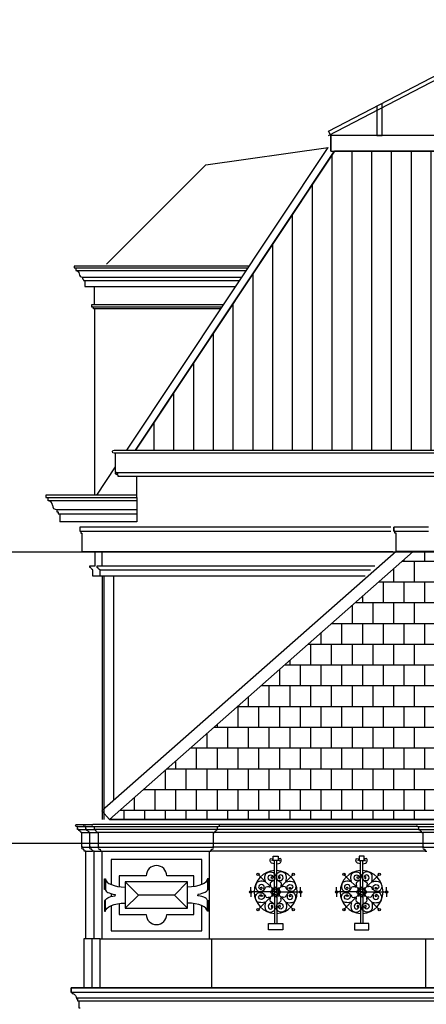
# Model space of a CAD drawing. Extents: x 0 to 286551, y -50 to 581131.
# Tile 123 of 207: x 152836 to 156817, y 561610 to 571246. Entities that reach past the tile are written whole.
import ezdxf

# ---------------------------------------------------------------- set-up
doc = ezdxf.new("R2010")
doc.units = 0
doc.header["$MEASUREMENT"] = 0
doc.linetypes.add('HIDDEN', pattern=[9.525, 6.35, -3.175])
for name, color, linetype in [('0.09', 7, 'CONTINUOUS'), ('0.13', 5, 'CONTINUOUS'), ('0.18', 1, 'CONTINUOUS'), ('0.25', 2, 'CONTINUOUS')]:
    doc.layers.add(name, color=color, linetype=linetype)
doc.layers.add('HULPLIJNEN', color=252, linetype='CONTINUOUS', plot=False)
doc.layers.add('OMTREKLIJN', color=122, linetype='CONTINUOUS', plot=False)

msp = doc.modelspace()

# ---------------------------------------------------------------- hatches: boundary and pattern name
at = {"layer": '0.13'}
h = msp.add_hatch(dxfattribs=at)
h.set_pattern_fill('ANSI31', color=256, scale=61, angle=45, style=0)
h.set_pattern_definition([(90, (153958.88, 622843.67), (-193.675, 3e-14), [])])
h.paths.add_polyline_path([(161191.5, 569958.8), (155917.3, 569958.7), (153969.2, 567034.2), (159388.2, 567034.2), (163901, 567034.2)])
h = msp.add_hatch(dxfattribs=at)
h.set_pattern_fill('AR-B88', color=256, style=0)
h.set_pattern_definition([(0, (153958.88, 622843.67), (0, 203.2), []), (90, (153958.88, 622843.67), (-101.6, 203.2), [203.2, -203.2])])
edge = h.paths.add_edge_path()
edge.add_line((153713.8, 563420.2), (156956.9, 563420.2))
edge.add_line((156956.9, 563420.2), (156956.9, 565801.2))
edge.add_line((156956.9, 565801.2), (156966.9, 565801.2))
edge.add_line((156966.9, 565801.2), (156966.9, 565861.2))
edge.add_line((156966.9, 565861.2), (156961.9, 565861.2))
edge.add_line((156961.9, 565861.2), (156961.9, 565866.2))
edge.add_arc((156961.9, 565881.2), 15, 180, 270, ccw=False)
edge.add_line((156946.9, 565881.2), (156941.9, 565881.2))
edge.add_line((156941.9, 565881.2), (156941.9, 565886.2))
edge.add_line((156941.9, 565886.2), (156936.9, 565886.2))
edge.add_line((156936.9, 565886.2), (156936.9, 565901.2))
edge.add_line((156936.9, 565901.2), (156966.9, 565901.2))
edge.add_line((156966.9, 565901.2), (156966.9, 566041.2))
edge.add_line((156966.9, 566041.2), (156856.9, 566041.2))
edge.add_line((156856.9, 566041.2), (156688.5, 566041.2))
edge.add_line((156688.5, 566041.2), (153713.8, 563420.2))

# ---------------------------------------------------------------- linework, layer by layer
at = {"layer": '0.09'}
for p, q in [((153198.6, 566431.2), (153213.6, 566431.2)), ((153213.6, 566431.2), (153213.6, 566411.2)), ((153228.6, 566411.2), (153228.6, 566331.2))]:
    msp.add_line(p, q, dxfattribs=at)
for points in [[(153213.6, 566411.2), (153983.6, 566411.2)], [(155331.1, 562709.6), (155331.1, 563017.6)], [(155353.3, 562709.6), (155353.3, 563017.6)], [(156172.2, 562709.6), (156172.2, 563017.6)], [(156194.4, 562709.6), (156194.4, 563017.6)], [(155342.2, 562709.6), (155169.7, 562882.1)], [(155342.2, 562709.6), (155514.8, 562882.1)], [(156183.3, 562709.6), (156010.7, 562882.1)], [(156183.3, 562709.6), (156355.8, 562882.1)], [(155098.2, 562709.6), (155098.2, 562755.7)], [(155586.3, 562709.6), (155586.3, 562755.7)], [(155939.2, 562709.6), (155939.2, 562755.7)], [(156427.3, 562709.6), (156427.3, 562755.7)], [(155342.2, 562709.6), (155098.2, 562709.6)], [(155098.2, 562709.6), (155098.2, 562663.4)], [(155342.2, 562709.6), (155169.7, 562537)], [(155331.1, 562709.6), (155331.1, 562401.6)], [(155342.2, 562709.6), (155514.8, 562537)], [(155342.2, 562709.6), (155586.3, 562709.6)], [(155353.3, 562709.6), (155353.3, 562401.6)], [(155586.3, 562709.6), (155586.3, 562663.4)], [(156183.3, 562709.6), (155939.2, 562709.6)], [(155939.2, 562709.6), (155939.2, 562663.4)], [(156183.3, 562709.6), (156010.7, 562537)], [(156172.2, 562709.6), (156172.2, 562401.6)], [(156183.3, 562709.6), (156427.3, 562709.6)], [(156183.3, 562709.6), (156355.8, 562537)], [(156194.4, 562709.6), (156194.4, 562401.6)], [(156427.3, 562709.6), (156427.3, 562663.4)]]:
    msp.add_lwpolyline(points, dxfattribs=at)
for points in [[(155318.5, 563059.5), (155366, 563059.5), (155366, 563017.6), (155318.5, 563017.6)], [(156207, 563059.5), (156159.5, 563059.5), (156159.5, 563017.6), (156207, 563017.6)], [(155271.3, 562401.6), (155413.1, 562401.6), (155413.1, 562337.5), (155271.3, 562337.5)], [(156254.2, 562401.6), (156112.4, 562401.6), (156112.4, 562337.5), (156254.2, 562337.5)]]:
    msp.add_lwpolyline(points, close=True, dxfattribs=at)
for centre in [(155169.7, 562882.1), (155514.8, 562882.1), (156010.7, 562882.1), (156355.8, 562882.1), (155098.2, 562709.6), (155586.3, 562709.6), (155939.2, 562709.6), (156427.3, 562709.6), (155169.7, 562537), (155514.8, 562537), (156010.7, 562537), (156355.8, 562537)]:
    msp.add_circle(centre, 11.5, dxfattribs=at)
for centre, radius, start, end in [((155342.2, 562709.6), 210, 92.57653, 267.42347), ((155342.2, 562709.6), 210, 272.57653, 87.42347), ((156183.3, 562709.6), 210, 92.57653, 267.42347), ((156183.3, 562709.6), 210, 272.57653, 87.42347), ((155325.9, 562682.2), 44.8, 89.76582, 139.6462), ((155350, 562740.5), 44.8, 175.3538, 225.23418), ((155311.3, 562701.8), 44.8, 44.76582, 94.6462), ((155369.6, 562725.9), 44.8, 130.3538, 180.23418), ((155373.1, 562701.8), 44.8, 85.3538, 135.23418), ((155314.9, 562725.9), 44.8, 359.76582, 49.6462), ((155358.6, 562682.2), 44.8, 40.3538, 90.23418), ((155334.5, 562740.5), 44.8, 314.76582, 4.6462), ((156166.9, 562682.2), 44.8, 89.76582, 139.6462), ((156191, 562740.5), 44.8, 175.3538, 225.23418), ((156152.4, 562701.8), 44.8, 44.76582, 94.6462), ((156210.6, 562725.9), 44.8, 130.3538, 180.23418), ((156214.2, 562701.8), 44.8, 85.3538, 135.23418), ((156155.9, 562725.9), 44.8, 359.76582, 49.6462), ((156199.6, 562682.2), 44.8, 40.3538, 90.23418), ((156175.5, 562740.5), 44.8, 314.76582, 4.6462), ((155325.9, 562736.9), 44.8, 220.3538, 270.23418), ((155350, 562678.7), 44.8, 134.76582, 184.6462), ((155311.3, 562717.3), 44.8, 265.3538, 315.23418), ((155369.6, 562693.2), 44.8, 179.76582, 229.6462), ((155373.1, 562717.3), 44.8, 224.76582, 274.6462), ((155314.9, 562693.2), 44.8, 310.3538, 0.23418), ((155358.6, 562736.9), 44.8, 269.76582, 319.6462), ((155334.5, 562678.7), 44.8, 355.3538, 45.23418), ((156166.9, 562736.9), 44.8, 220.3538, 270.23418), ((156191, 562678.7), 44.8, 134.76582, 184.6462), ((156152.4, 562717.3), 44.8, 265.3538, 315.23418), ((156210.6, 562693.2), 44.8, 179.76582, 229.6462), ((156214.2, 562717.3), 44.8, 224.76582, 274.6462), ((156155.9, 562693.2), 44.8, 310.3538, 0.23418), ((156199.6, 562736.9), 44.8, 269.76582, 319.6462), ((156175.5, 562678.7), 44.8, 355.3538, 45.23418)]:
    msp.add_arc(centre, radius, start, end, dxfattribs=at)
for points, knots in [([(155329.2, 562984.6), (155320.1, 562986.2), (155305.5, 562988.7), (155288.7, 563002.4), (155286.8, 563017.9), (155287.3, 563038.3), (155303.7, 563034.7), (155316, 563032.3), (155315.6, 563017.2), (155307.1, 563016.1), (155302.7, 563015.5)], [0, 0, 0, 0, 27.607511, 44.021583, 59.827463, 75.633125, 91.093485, 99.503506, 110.542505, 122.435878, 122.435878, 122.435878, 122.435878]), ([(155355.3, 562984.6), (155364.4, 562986.2), (155378.9, 562988.7), (155395.8, 563002.4), (155397.6, 563017.9), (155397.2, 563038.3), (155380.8, 563034.7), (155368.5, 563032.3), (155368.8, 563017.2), (155377.4, 563016.1), (155381.8, 563015.5)], [0, 0, 0, 0, 27.607511, 44.021583, 59.827463, 75.633125, 91.093485, 99.503506, 110.542505, 122.435878, 122.435878, 122.435878, 122.435878]), ([(156170.2, 562984.6), (156161.1, 562986.2), (156146.6, 562988.7), (156129.7, 563002.4), (156127.9, 563017.9), (156128.3, 563038.3), (156144.7, 563034.7), (156157, 563032.3), (156156.7, 563017.2), (156148.1, 563016.1), (156143.7, 563015.5)], [0, 0, 0, 0, 27.607511, 44.021583, 59.827463, 75.633125, 91.093485, 99.503506, 110.542505, 122.435878, 122.435878, 122.435878, 122.435878]), ([(156196.3, 562984.6), (156205.4, 562986.2), (156220, 562988.7), (156236.8, 563002.4), (156238.7, 563017.9), (156238.2, 563038.3), (156221.8, 563034.7), (156209.5, 563032.3), (156209.9, 563017.2), (156218.4, 563016.1), (156222.8, 563015.5)], [0, 0, 0, 0, 27.607511, 44.021583, 59.827463, 75.633125, 91.093485, 99.503506, 110.542505, 122.435878, 122.435878, 122.435878, 122.435878]), ([(155235.8, 562808.2), (155227.7, 562810.8), (155209.7, 562816.6), (155184.5, 562813), (155157.9, 562805.8), (155147.2, 562781.9), (155141.5, 562756.5), (155152.4, 562734.2), (155168.4, 562712.6), (155192.9, 562717.5), (155215.8, 562716.4), (155232, 562732.9), (155240.6, 562748.4), (155251.7, 562763.3), (155269.7, 562763), (155280.7, 562760.3), (155284.6, 562759.3)], [0, 0, 0, 0, 25.187818, 55.845439, 75.456559, 104.036225, 127.84808, 151.339349, 177.252926, 199.071243, 220.179654, 244.314354, 261.981155, 274.952216, 296.926949, 309.422565, 309.422565, 309.422565, 309.422565]), ([(155243.6, 562816), (155241, 562824.1), (155235.2, 562842.1), (155238.7, 562867.3), (155246, 562893.9), (155269.9, 562904.6), (155295.3, 562910.3), (155317.6, 562899.4), (155339.2, 562883.4), (155334.3, 562858.9), (155335.4, 562836), (155318.9, 562819.8), (155303.4, 562811.2), (155288.5, 562800.1), (155288.7, 562782.1), (155291.5, 562771.1), (155292.4, 562767.2)], [0, 0, 0, 0, 25.187818, 55.845439, 75.456559, 104.036225, 127.84808, 151.339349, 177.252926, 199.071243, 220.179654, 244.314354, 261.981155, 274.952216, 296.926949, 309.422565, 309.422565, 309.422565, 309.422565]), ([(155314.2, 562824.7), (155304.5, 562822.2), (155287.6, 562818), (155268.3, 562837.5), (155269, 562860.2), (155282, 562877.7), (155303.7, 562877.6), (155314.4, 562863.2), (155317.7, 562846.5), (155299, 562836.7), (155298.8, 562852.7), (155301.7, 562858.1), (155303, 562860.4)], [0, 0, 0, 0, 27.762392, 48.872389, 71.267109, 90.92797, 107.984098, 127.644959, 140.441782, 154.514495, 165.825455, 173.946487, 173.946487, 173.946487, 173.946487]), ([(155440.9, 562816), (155443.5, 562824.1), (155449.2, 562842.1), (155445.7, 562867.3), (155438.5, 562893.9), (155414.6, 562904.6), (155389.1, 562910.3), (155366.8, 562899.4), (155345.2, 562883.4), (155350.2, 562858.9), (155349.1, 562836), (155365.6, 562819.8), (155381.1, 562811.2), (155395.9, 562800.1), (155395.7, 562782.1), (155393, 562771.1), (155392, 562767.2)], [0, 0, 0, 0, 25.187818, 55.845439, 75.456559, 104.036225, 127.84808, 151.339349, 177.252926, 199.071243, 220.179654, 244.314354, 261.981155, 274.952216, 296.926949, 309.422565, 309.422565, 309.422565, 309.422565]), ([(155370.3, 562824.7), (155379.9, 562822.2), (155396.9, 562818), (155416.1, 562837.5), (155415.4, 562860.2), (155402.4, 562877.7), (155380.7, 562877.6), (155370, 562863.2), (155366.8, 562846.5), (155385.5, 562836.7), (155385.7, 562852.7), (155382.7, 562858.1), (155381.5, 562860.4)], [0, 0, 0, 0, 27.762392, 48.872389, 71.267109, 90.92797, 107.984098, 127.644959, 140.441782, 154.514495, 165.825455, 173.946487, 173.946487, 173.946487, 173.946487]), ([(155448.7, 562808.2), (155456.8, 562810.8), (155474.8, 562816.6), (155499.9, 562813), (155526.5, 562805.8), (155537.3, 562781.9), (155543, 562756.5), (155532.1, 562734.2), (155516, 562712.6), (155491.6, 562717.5), (155468.7, 562716.4), (155452.4, 562732.9), (155443.9, 562748.4), (155432.8, 562763.3), (155414.8, 562763), (155403.8, 562760.3), (155399.8, 562759.3)], [0, 0, 0, 0, 25.187818, 55.845439, 75.456559, 104.036225, 127.84808, 151.339349, 177.252926, 199.071243, 220.179654, 244.314354, 261.981155, 274.952216, 296.926949, 309.422565, 309.422565, 309.422565, 309.422565]), ([(156076.8, 562808.2), (156068.7, 562810.8), (156050.7, 562816.6), (156025.6, 562813), (155999, 562805.8), (155988.2, 562781.9), (155982.5, 562756.5), (155993.4, 562734.2), (156009.5, 562712.6), (156033.9, 562717.5), (156056.8, 562716.4), (156073.1, 562732.9), (156081.6, 562748.4), (156092.7, 562763.3), (156110.7, 562763), (156121.7, 562760.3), (156125.7, 562759.3)], [0, 0, 0, 0, 25.187818, 55.845439, 75.456559, 104.036225, 127.84808, 151.339349, 177.252926, 199.071243, 220.179654, 244.314354, 261.981155, 274.952216, 296.926949, 309.422565, 309.422565, 309.422565, 309.422565]), ([(156084.6, 562816), (156082, 562824.1), (156076.3, 562842.1), (156079.8, 562867.3), (156087, 562893.9), (156110.9, 562904.6), (156136.4, 562910.3), (156158.7, 562899.4), (156180.3, 562883.4), (156175.3, 562858.9), (156176.4, 562836), (156159.9, 562819.8), (156144.4, 562811.2), (156129.6, 562800.1), (156129.8, 562782.1), (156132.5, 562771.1), (156133.5, 562767.2)], [0, 0, 0, 0, 25.187818, 55.845439, 75.456559, 104.036225, 127.84808, 151.339349, 177.252926, 199.071243, 220.179654, 244.314354, 261.981155, 274.952216, 296.926949, 309.422565, 309.422565, 309.422565, 309.422565]), ([(156155.2, 562824.7), (156145.6, 562822.2), (156128.6, 562818), (156109.4, 562837.5), (156110.1, 562860.2), (156123.1, 562877.7), (156144.8, 562877.6), (156155.5, 562863.2), (156158.7, 562846.5), (156140, 562836.7), (156139.8, 562852.7), (156142.8, 562858.1), (156144, 562860.4)], [0, 0, 0, 0, 27.762392, 48.872389, 71.267109, 90.92797, 107.984098, 127.644959, 140.441782, 154.514495, 165.825455, 173.946487, 173.946487, 173.946487, 173.946487]), ([(156281.9, 562816), (156284.5, 562824.1), (156290.3, 562842.1), (156286.8, 562867.3), (156279.5, 562893.9), (156255.6, 562904.6), (156230.2, 562910.3), (156207.9, 562899.4), (156186.3, 562883.4), (156191.2, 562858.9), (156190.1, 562836), (156206.6, 562819.8), (156222.1, 562811.2), (156237, 562800.1), (156236.7, 562782.1), (156234, 562771.1), (156233, 562767.2)], [0, 0, 0, 0, 25.187818, 55.845439, 75.456559, 104.036225, 127.84808, 151.339349, 177.252926, 199.071243, 220.179654, 244.314354, 261.981155, 274.952216, 296.926949, 309.422565, 309.422565, 309.422565, 309.422565]), ([(156211.3, 562824.7), (156221, 562822.2), (156237.9, 562818), (156257.2, 562837.5), (156256.5, 562860.2), (156243.5, 562877.7), (156221.8, 562877.6), (156211.1, 562863.2), (156207.8, 562846.5), (156226.5, 562836.7), (156226.7, 562852.7), (156223.8, 562858.1), (156222.5, 562860.4)], [0, 0, 0, 0, 27.762392, 48.872389, 71.267109, 90.92797, 107.984098, 127.644959, 140.441782, 154.514495, 165.825455, 173.946487, 173.946487, 173.946487, 173.946487]), ([(156289.7, 562808.2), (156297.8, 562810.8), (156315.8, 562816.6), (156341, 562813), (156367.6, 562805.8), (156378.3, 562781.9), (156384, 562756.5), (156373.1, 562734.2), (156357.1, 562712.6), (156332.6, 562717.5), (156309.7, 562716.4), (156293.5, 562732.9), (156284.9, 562748.4), (156273.8, 562763.3), (156255.8, 562763), (156244.8, 562760.3), (156240.9, 562759.3)], [0, 0, 0, 0, 25.187818, 55.845439, 75.456559, 104.036225, 127.84808, 151.339349, 177.252926, 199.071243, 220.179654, 244.314354, 261.981155, 274.952216, 296.926949, 309.422565, 309.422565, 309.422565, 309.422565]), ([(155227.1, 562737.6), (155229.5, 562747.3), (155233.8, 562764.2), (155214.3, 562783.5), (155191.6, 562782.8), (155174.1, 562769.8), (155174.2, 562748.1), (155188.6, 562737.3), (155205.3, 562734.1), (155215.1, 562752.8), (155199.1, 562753), (155193.7, 562750.1), (155191.4, 562748.8)], [0, 0, 0, 0, 27.762392, 48.872389, 71.267109, 90.92797, 107.984098, 127.644959, 140.441782, 154.514495, 165.825455, 173.946487, 173.946487, 173.946487, 173.946487]), ([(155457.3, 562737.6), (155454.9, 562747.3), (155450.6, 562764.2), (155470.2, 562783.5), (155492.8, 562782.8), (155510.4, 562769.8), (155510.3, 562748.1), (155495.9, 562737.3), (155479.2, 562734.1), (155469.4, 562752.8), (155485.4, 562753), (155490.8, 562750.1), (155493.1, 562748.8)], [0, 0, 0, 0, 27.762392, 48.872389, 71.267109, 90.92797, 107.984098, 127.644959, 140.441782, 154.514495, 165.825455, 173.946487, 173.946487, 173.946487, 173.946487]), ([(156068.2, 562737.6), (156070.6, 562747.3), (156074.9, 562764.2), (156055.3, 562783.5), (156032.7, 562782.8), (156015.1, 562769.8), (156015.2, 562748.1), (156029.6, 562737.3), (156046.3, 562734.1), (156056.1, 562752.8), (156040.1, 562753), (156034.7, 562750.1), (156032.4, 562748.8)], [0, 0, 0, 0, 27.762392, 48.872389, 71.267109, 90.92797, 107.984098, 127.644959, 140.441782, 154.514495, 165.825455, 173.946487, 173.946487, 173.946487, 173.946487]), ([(156298.4, 562737.6), (156296, 562747.3), (156291.7, 562764.2), (156311.2, 562783.5), (156333.9, 562782.8), (156351.4, 562769.8), (156351.3, 562748.1), (156336.9, 562737.3), (156320.2, 562734.1), (156310.4, 562752.8), (156326.4, 562753), (156331.8, 562750.1), (156334.1, 562748.8)], [0, 0, 0, 0, 27.762392, 48.872389, 71.267109, 90.92797, 107.984098, 127.644959, 140.441782, 154.514495, 165.825455, 173.946487, 173.946487, 173.946487, 173.946487]), ([(155235.8, 562610.9), (155227.7, 562608.3), (155209.7, 562602.6), (155184.5, 562606.1), (155157.9, 562613.3), (155147.2, 562637.2), (155141.5, 562662.7), (155152.4, 562685), (155168.4, 562706.6), (155192.9, 562701.6), (155215.8, 562702.7), (155232, 562686.2), (155240.6, 562670.7), (155251.7, 562655.9), (155269.7, 562656.1), (155280.7, 562658.8), (155284.6, 562659.8)], [0, 0, 0, 0, 25.187818, 55.845439, 75.456559, 104.036225, 127.84808, 151.339349, 177.252926, 199.071243, 220.179654, 244.314354, 261.981155, 274.952216, 296.926949, 309.422565, 309.422565, 309.422565, 309.422565]), ([(155227.1, 562681.5), (155229.5, 562671.9), (155233.8, 562654.9), (155214.3, 562635.6), (155191.6, 562636.4), (155174.1, 562649.4), (155174.2, 562671.1), (155188.6, 562681.8), (155205.3, 562685), (155215.1, 562666.3), (155199.1, 562666.1), (155193.7, 562669.1), (155191.4, 562670.3)], [0, 0, 0, 0, 27.762392, 48.872389, 71.267109, 90.92797, 107.984098, 127.644959, 140.441782, 154.514495, 165.825455, 173.946487, 173.946487, 173.946487, 173.946487]), ([(155243.6, 562603.1), (155241, 562595), (155235.2, 562577), (155238.7, 562551.9), (155246, 562525.3), (155269.9, 562514.5), (155295.3, 562508.8), (155317.6, 562519.7), (155339.2, 562535.8), (155334.3, 562560.2), (155335.4, 562583.1), (155318.9, 562599.4), (155303.4, 562607.9), (155288.5, 562619), (155288.7, 562637), (155291.5, 562648), (155292.4, 562652)], [0, 0, 0, 0, 25.187818, 55.845439, 75.456559, 104.036225, 127.84808, 151.339349, 177.252926, 199.071243, 220.179654, 244.314354, 261.981155, 274.952216, 296.926949, 309.422565, 309.422565, 309.422565, 309.422565]), ([(155440.9, 562603.1), (155443.5, 562595), (155449.2, 562577), (155445.7, 562551.9), (155438.5, 562525.3), (155414.6, 562514.5), (155389.1, 562508.8), (155366.8, 562519.7), (155345.2, 562535.8), (155350.2, 562560.2), (155349.1, 562583.1), (155365.6, 562599.4), (155381.1, 562607.9), (155395.9, 562619), (155395.7, 562637), (155393, 562648), (155392, 562652)], [0, 0, 0, 0, 25.187818, 55.845439, 75.456559, 104.036225, 127.84808, 151.339349, 177.252926, 199.071243, 220.179654, 244.314354, 261.981155, 274.952216, 296.926949, 309.422565, 309.422565, 309.422565, 309.422565]), ([(155448.7, 562610.9), (155456.8, 562608.3), (155474.8, 562602.6), (155499.9, 562606.1), (155526.5, 562613.3), (155537.3, 562637.2), (155543, 562662.7), (155532.1, 562685), (155516, 562706.6), (155491.6, 562701.6), (155468.7, 562702.7), (155452.4, 562686.2), (155443.9, 562670.7), (155432.8, 562655.9), (155414.8, 562656.1), (155403.8, 562658.8), (155399.8, 562659.8)], [0, 0, 0, 0, 25.187818, 55.845439, 75.456559, 104.036225, 127.84808, 151.339349, 177.252926, 199.071243, 220.179654, 244.314354, 261.981155, 274.952216, 296.926949, 309.422565, 309.422565, 309.422565, 309.422565]), ([(155457.3, 562681.5), (155454.9, 562671.9), (155450.6, 562654.9), (155470.2, 562635.6), (155492.8, 562636.4), (155510.4, 562649.4), (155510.3, 562671.1), (155495.9, 562681.8), (155479.2, 562685), (155469.4, 562666.3), (155485.4, 562666.1), (155490.8, 562669.1), (155493.1, 562670.3)], [0, 0, 0, 0, 27.762392, 48.872389, 71.267109, 90.92797, 107.984098, 127.644959, 140.441782, 154.514495, 165.825455, 173.946487, 173.946487, 173.946487, 173.946487]), ([(156076.8, 562610.9), (156068.7, 562608.3), (156050.7, 562602.6), (156025.6, 562606.1), (155999, 562613.3), (155988.2, 562637.2), (155982.5, 562662.7), (155993.4, 562685), (156009.5, 562706.6), (156033.9, 562701.6), (156056.8, 562702.7), (156073.1, 562686.2), (156081.6, 562670.7), (156092.7, 562655.9), (156110.7, 562656.1), (156121.7, 562658.8), (156125.7, 562659.8)], [0, 0, 0, 0, 25.187818, 55.845439, 75.456559, 104.036225, 127.84808, 151.339349, 177.252926, 199.071243, 220.179654, 244.314354, 261.981155, 274.952216, 296.926949, 309.422565, 309.422565, 309.422565, 309.422565]), ([(156068.2, 562681.5), (156070.6, 562671.9), (156074.9, 562654.9), (156055.3, 562635.6), (156032.7, 562636.4), (156015.1, 562649.4), (156015.2, 562671.1), (156029.6, 562681.8), (156046.3, 562685), (156056.1, 562666.3), (156040.1, 562666.1), (156034.7, 562669.1), (156032.4, 562670.3)], [0, 0, 0, 0, 27.762392, 48.872389, 71.267109, 90.92797, 107.984098, 127.644959, 140.441782, 154.514495, 165.825455, 173.946487, 173.946487, 173.946487, 173.946487]), ([(156084.6, 562603.1), (156082, 562595), (156076.3, 562577), (156079.8, 562551.9), (156087, 562525.3), (156110.9, 562514.5), (156136.4, 562508.8), (156158.7, 562519.7), (156180.3, 562535.8), (156175.3, 562560.2), (156176.4, 562583.1), (156159.9, 562599.4), (156144.4, 562607.9), (156129.6, 562619), (156129.8, 562637), (156132.5, 562648), (156133.5, 562652)], [0, 0, 0, 0, 25.187818, 55.845439, 75.456559, 104.036225, 127.84808, 151.339349, 177.252926, 199.071243, 220.179654, 244.314354, 261.981155, 274.952216, 296.926949, 309.422565, 309.422565, 309.422565, 309.422565]), ([(156281.9, 562603.1), (156284.5, 562595), (156290.3, 562577), (156286.8, 562551.9), (156279.5, 562525.3), (156255.6, 562514.5), (156230.2, 562508.8), (156207.9, 562519.7), (156186.3, 562535.8), (156191.2, 562560.2), (156190.1, 562583.1), (156206.6, 562599.4), (156222.1, 562607.9), (156237, 562619), (156236.7, 562637), (156234, 562648), (156233, 562652)], [0, 0, 0, 0, 25.187818, 55.845439, 75.456559, 104.036225, 127.84808, 151.339349, 177.252926, 199.071243, 220.179654, 244.314354, 261.981155, 274.952216, 296.926949, 309.422565, 309.422565, 309.422565, 309.422565]), ([(156289.7, 562610.9), (156297.8, 562608.3), (156315.8, 562602.6), (156341, 562606.1), (156367.6, 562613.3), (156378.3, 562637.2), (156384, 562662.7), (156373.1, 562685), (156357.1, 562706.6), (156332.6, 562701.6), (156309.7, 562702.7), (156293.5, 562686.2), (156284.9, 562670.7), (156273.8, 562655.9), (156255.8, 562656.1), (156244.8, 562658.8), (156240.9, 562659.8)], [0, 0, 0, 0, 25.187818, 55.845439, 75.456559, 104.036225, 127.84808, 151.339349, 177.252926, 199.071243, 220.179654, 244.314354, 261.981155, 274.952216, 296.926949, 309.422565, 309.422565, 309.422565, 309.422565]), ([(156298.4, 562681.5), (156296, 562671.9), (156291.7, 562654.9), (156311.2, 562635.6), (156333.9, 562636.4), (156351.4, 562649.4), (156351.3, 562671.1), (156336.9, 562681.8), (156320.2, 562685), (156310.4, 562666.3), (156326.4, 562666.1), (156331.8, 562669.1), (156334.1, 562670.3)], [0, 0, 0, 0, 27.762392, 48.872389, 71.267109, 90.92797, 107.984098, 127.644959, 140.441782, 154.514495, 165.825455, 173.946487, 173.946487, 173.946487, 173.946487]), ([(155314.2, 562594.5), (155304.5, 562596.9), (155287.6, 562601.2), (155268.3, 562581.6), (155269, 562559), (155282, 562541.4), (155303.7, 562541.5), (155314.4, 562555.9), (155317.7, 562572.6), (155299, 562582.4), (155298.8, 562566.4), (155301.7, 562561), (155303, 562558.7)], [0, 0, 0, 0, 27.762392, 48.872389, 71.267109, 90.92797, 107.984098, 127.644959, 140.441782, 154.514495, 165.825455, 173.946487, 173.946487, 173.946487, 173.946487]), ([(155370.3, 562594.5), (155379.9, 562596.9), (155396.9, 562601.2), (155416.1, 562581.6), (155415.4, 562559), (155402.4, 562541.4), (155380.7, 562541.5), (155370, 562555.9), (155366.8, 562572.6), (155385.5, 562582.4), (155385.7, 562566.4), (155382.7, 562561), (155381.5, 562558.7)], [0, 0, 0, 0, 27.762392, 48.872389, 71.267109, 90.92797, 107.984098, 127.644959, 140.441782, 154.514495, 165.825455, 173.946487, 173.946487, 173.946487, 173.946487]), ([(156155.2, 562594.5), (156145.6, 562596.9), (156128.6, 562601.2), (156109.4, 562581.6), (156110.1, 562559), (156123.1, 562541.4), (156144.8, 562541.5), (156155.5, 562555.9), (156158.7, 562572.6), (156140, 562582.4), (156139.8, 562566.4), (156142.8, 562561), (156144, 562558.7)], [0, 0, 0, 0, 27.762392, 48.872389, 71.267109, 90.92797, 107.984098, 127.644959, 140.441782, 154.514495, 165.825455, 173.946487, 173.946487, 173.946487, 173.946487]), ([(156211.3, 562594.5), (156221, 562596.9), (156237.9, 562601.2), (156257.2, 562581.6), (156256.5, 562559), (156243.5, 562541.4), (156221.8, 562541.5), (156211.1, 562555.9), (156207.8, 562572.6), (156226.5, 562582.4), (156226.7, 562566.4), (156223.8, 562561), (156222.5, 562558.7)], [0, 0, 0, 0, 27.762392, 48.872389, 71.267109, 90.92797, 107.984098, 127.644959, 140.441782, 154.514495, 165.825455, 173.946487, 173.946487, 173.946487, 173.946487])]:
    msp.add_open_spline(points, degree=3, knots=knots, dxfattribs=at)
at = {"layer": '0.13'}
for p, q in [((153385, 568817.8), (153385, 568790.9)), ((153450.4, 568725.5), (153450.4, 568710.1)), ((153462, 568698.6), (153462, 568694.8)), ((153473.5, 568694.8), (153473.5, 568633.2)), ((153559.7, 568416.2), (153559.7, 568424.7)), ((153198.6, 566451.2), (153198.6, 566431.2)), ((153663.6, 563420.2), (153663.6, 565801.2)), ((153753.6, 565801.2), (153753.6, 563603.7))]:
    msp.add_line(p, q, dxfattribs=at)
for points in [[(155883.2, 570111.2), (155860.2, 570155.5), (157958.9, 571245.8), (161207.6, 570158.5), (161191.5, 570111.2)], [(155858.2, 570111.2), (157938, 571191.6), (161166.5, 570111.2)], [(156333.9, 570401.6), (156333.9, 570111.2), (156383.9, 570111.2), (156383.9, 570427.6)], [(155883.2, 569958.8), (155883.2, 570111.2)], [(153686, 568854.4), (154657.8, 569826.2), (155857.3, 569994.9)], [(153885.1, 567034.2), (155857.3, 569994.9)], [(153969.2, 567034.2), (155915.5, 569956.1)], [(155083.5, 568833.2), (153369.7, 568833.2), (153369.7, 568817.8), (155073.2, 568817.8)], [(153385, 568790.9), (155055.3, 568790.9)], [(153450.4, 568725.5), (155011.7, 568725.5)], [(153462, 568694.8), (154991.2, 568694.8)], [(153473.5, 568633.2), (154950.2, 568633.2)], [(153569.7, 568456.2), (153569.7, 568633.2)], [(154832.3, 568456.2), (153539.7, 568456.2), (153539.7, 568436.2), (154819, 568436.2)], [(154805.7, 568416.2), (153559.7, 568416.2)], [(153569.7, 568416.2), (153569.7, 566591.2)], [(153569.7, 568366.2), (153569.7, 566806.2)], [(153590, 566591.2), (153774.8, 566868.7)], [(153774.8, 566814.2), (159388.2, 566814.2)], [(153983.6, 566591.2), (153983.6, 566774.2)], [(153113.6, 566536.2), (153113.6, 566571.2)], [(153983.6, 566571.2), (153983.6, 566331.2), (153228.6, 566331.2)], [(153983.6, 566536.2), (153113.6, 566536.2)], [(153198.6, 566451.2), (153983.6, 566451.2)], [(153423.6, 566281.2), (153423.6, 566241.2), (153433.6, 566241.2), (153433.6, 566221.2), (153443.6, 566221.2), (153443.6, 566041.2), (156490.1, 566041.2)], [(156470.1, 566281.2), (153423.6, 566281.2), (153423.6, 566241.2), (156470.1, 566241.2)], [(153643.6, 565901.2), (156312.1, 565901.2)], [(153623.6, 565861.2), (156271.3, 565861.2)], [(153643.6, 565801.2), (153643.6, 563420.2)], [(153393.6, 563370.2), (153473.6, 563370.2)], [(153403.6, 563350.2), (153473.6, 563350.2)], [(153413.6, 563320.2), (153483.6, 563320.2)], [(153493.6, 563320.2), (153563.6, 563320.2)], [(154763.6, 563320.2), (153573.6, 563320.2)], [(156741.9, 563320.2), (154773.6, 563320.2)], [(156741.9, 563320.2), (154773.6, 563320.2)], [(156751.9, 563320.2), (159831.9, 563320.2)], [(153443.6, 563290.2), (153513.6, 563290.2)], [(153523.6, 563290.2), (153593.6, 563290.2)], [(154733.6, 563290.2), (153603.6, 563290.2)], [(156771.9, 563290.2), (154743.6, 563290.2)], [(159801.9, 563290.2), (156781.9, 563290.2)], [(153453.6, 563148.2), (153523.6, 563148.2)], [(153483.6, 562250.2), (153483.6, 563108.2)], [(153483.6, 563108.2), (153548.6, 563108.2)], [(154620.1, 562783), (154620.1, 563028.2), (153730.1, 563028.2), (153730.1, 562783)], [(153870.1, 562808.2), (153999.1, 562679.2), (153870.1, 562550.2)], [(154480.1, 562808.2), (154351.1, 562679.2), (154480.1, 562550.2)], [(153730.1, 562694.2), (153730.1, 562664.3)], [(153770.2, 562685.7), (153770.2, 562679.2)], [(153770.2, 562672.7), (153770.2, 562679.2)], [(154351.1, 562679.2), (153999.1, 562679.2)], [(154580, 562685.7), (154580, 562679.2)], [(154580, 562672.7), (154580, 562679.2)], [(153730.1, 562575.4), (153730.1, 562330.2), (154620.1, 562330.2), (154620.1, 562575.4)], [(153543.6, 562250.2), (153463.6, 562250.2), (153463.6, 561770.2)], [(154713.6, 562250.2), (156811.9, 562250.2)], [(153388.6, 561675.2), (158291.9, 561675.2)]]:
    msp.add_lwpolyline(points, dxfattribs=at)
for points in [[(155883.2, 570111.2), (155883.2, 569958.8), (161191.5, 569958.8), (161191.5, 570111.2)], [(161191.5, 569958.8), (161191.5, 569958.8), (155917.3, 569958.7), (153969.2, 567034.2), (159388.2, 567034.2), (163901, 567034.2)], [(153983.6, 566591.2), (153093.6, 566591.2), (153093.6, 566571.2), (153983.6, 566571.2)], [(153676.6, 562733.5), (153666.6, 562733.5), (153666.6, 562838.2), (153676.6, 562838.2)], [(154673.6, 562733.5), (154683.6, 562733.5), (154683.6, 562838.2), (154673.6, 562838.2)], [(154480.1, 562808.2), (153870.1, 562808.2), (153870.1, 562550.2), (154480.1, 562550.2)], [(153676.6, 562624.9), (153666.6, 562624.9), (153666.6, 562520.2), (153676.6, 562520.2)], [(154673.6, 562624.9), (154683.6, 562624.9), (154683.6, 562520.2), (154673.6, 562520.2)]]:
    msp.add_lwpolyline(points, close=True, dxfattribs=at)
for points in [[(153385, 568790.9, -0.414214), (153417.7, 568758.2, 0.414214), (153450.4, 568725.5)], [(159388.2, 567004.2), (153759.8, 567004.2, -1), (153759.8, 567034.2), (153759.8, 567034.2), (159388.2, 567034.2)], [(159388.2, 566774.2), (153799.8, 566774.2), (153799.8, 566784.2, 0.414214), (153794.8, 566789.2), (153794.8, 566804.2, -2.414214), (153784.8, 566814.2), (153774.8, 566814.2), (153774.8, 567004.2)], [(153643.6, 565801.2), (153553.6, 565801.2), (153553.6, 565861.2), (153548.6, 565861.2), (153548.6, 565866.2, -0.414214), (153533.6, 565881.2), (153528.6, 565881.2), (153528.6, 565886.2), (153523.6, 565886.2), (153523.6, 565901.2), (153573.6, 565901.2), (153573.6, 566041.2)], [(156217.7, 565801.2), (153623.6, 565801.2), (153623.6, 565861.2), (153618.6, 565861.2), (153618.6, 565866.2, -0.414214), (153603.6, 565881.2), (153598.6, 565881.2), (153598.6, 565886.2), (153593.6, 565886.2), (153593.6, 565901.2), (153643.6, 565901.2), (153643.6, 566041.2)], [(153483.6, 563108.2), (153468.6, 563108.2), (153468.6, 563114.6, 0.267949), (153463.6, 563123.2), (153463.6, 563128.2), (153453.6, 563128.2, -1), (153453.6, 563148.2), (153443.6, 563148.2), (153443.6, 563290.2), (153433.6, 563290.2, 0.414214), (153413.6, 563310.2), (153413.6, 563320.2), (153403.6, 563320.2), (153403.6, 563350.2), (153393.6, 563350.2, -1), (153393.6, 563370.2)], [(154540.1, 562762.2), (154540.1, 562868.2), (154275.1, 562868.2, 1), (154075.1, 562868.2), (153810.1, 562868.2), (153810.1, 562762.2)], [(153810.1, 562596.3), (153810.1, 562490.2), (154075.1, 562490.2, 1), (154275.1, 562490.2), (154540.1, 562490.2), (154540.1, 562596.3)]]:
    msp.add_lwpolyline(points, format="xyb", dxfattribs=at)
for centre, radius, start, end in [((153450.4, 568698.6), 11.5, 0, 90), ((153548.1, 568424.7), 11.5, 0, 90), ((153113.6, 566493.7), 42.5, 0, 90), ((153198.6, 566493.7), 42.5, 180, 270)]:
    msp.add_arc(centre, radius, start, end, dxfattribs=at)
for centre, major_axis, ratio, start_param, end_param in [((153870.1, 562838.2), (-193.5, 0), 0.413437, 0, 1.570796), ((153870.1, 562733.5), (193.7, 2.7), 0.280182, 3.091419, 4.166497), ((154480.1, 562624.9), (193.7, 2.7), 0.280182, -0.050174, 1.024904), ((154480.1, 562520.2), (193.5, 0), 0.413437, 0, 1.570796)]:
    msp.add_ellipse(centre, major_axis=major_axis, ratio=ratio, start_param=start_param, end_param=end_param, dxfattribs=at)
at = {"layer": '0.13', "extrusion": (0, 0, -1)}
for centre, major_axis, ratio, start_param, end_param in [((154480.1, 562838.2), (193.5, 0), 0.413437, 0, 1.570796), ((154480.1, 562733.5), (-193.7, 2.7), 0.280182, 3.091419, 4.166497), ((153870.1, 562624.9), (-193.7, 2.7), 0.280182, -0.050174, 1.024904), ((153870.1, 562520.2), (-193.5, 0), 0.413437, 0, 1.570796)]:
    msp.add_ellipse(centre, major_axis=major_axis, ratio=ratio, start_param=start_param, end_param=end_param, dxfattribs=at)
at = {"layer": '0.18'}
for points in [[(156856.9, 566041.2), (156520.1, 566041.2), (156520.1, 566221.2), (156510.1, 566221.2), (156510.1, 566241.2), (156500.1, 566241.2), (156500.1, 566281.2)], [(156836.9, 566281.2), (156500.1, 566281.2), (156500.1, 566241.2), (156836.9, 566241.2)], [(156520.1, 566041.2), (153640.2, 563503.7), (153713.8, 563420.2)], [(156956.9, 563420.2), (153713.8, 563420.2), (156688.5, 566041.2)], [(153473.6, 563370.2), (153553.6, 563370.2)], [(153483.6, 563350.2), (153553.6, 563350.2)], [(156731.9, 563370.2), (154783.6, 563370.2)], [(156731.9, 563370.2), (154783.6, 563370.2)], [(156731.9, 563350.2), (154783.6, 563350.2)], [(156731.9, 563350.2), (154783.6, 563350.2)], [(156771.9, 563290.2), (154743.6, 563290.2)], [(153533.6, 563148.2), (153603.6, 563148.2)], [(153563.6, 563108.2), (153628.6, 563108.2)], [(153613.6, 563148.2), (154723.6, 563148.2)], [(156806.9, 563108.2), (154708.6, 563108.2)], [(156806.9, 563108.2), (154708.6, 563108.2)], [(156781.9, 563148.2), (154733.6, 563148.2)], [(156781.9, 563148.2), (154733.6, 563148.2)], [(156791.9, 563148.2), (159791.9, 563148.2)], [(153623.6, 562250.2), (153543.6, 562250.2), (153543.6, 561770.2)], [(153413.6, 561645.2), (158291.9, 561645.2)]]:
    msp.add_lwpolyline(points, dxfattribs=at)
msp.add_lwpolyline([(153563.6, 563108.2), (153548.6, 563108.2), (153548.6, 563114.6, 0.267949), (153543.6, 563123.2), (153543.6, 563128.2), (153533.6, 563128.2, -1), (153533.6, 563148.2), (153523.6, 563148.2), (153523.6, 563290.2), (153513.6, 563290.2, 0.414214), (153493.6, 563310.2), (153493.6, 563320.2), (153483.6, 563320.2), (153483.6, 563350.2), (153473.6, 563350.2, -1), (153473.6, 563370.2)], format="xyb", dxfattribs=at)
for points in [[(153623.6, 561770.2), (153623.6, 562250.2), (154713.6, 562250.2), (154713.6, 561770.2)], [(156811.9, 561770.2), (156811.9, 562250.2), (157156.9, 562250.2), (157156.9, 561770.2)]]:
    msp.add_lwpolyline(points, close=True, dxfattribs=at)
at = {"layer": '0.25'}
for points in [[(153553.6, 563370.2, 1), (153553.6, 563350.2), (153563.6, 563350.2), (153563.6, 563320.2), (153573.6, 563320.2), (153573.6, 563310.2, -0.414214), (153593.6, 563290.2), (153603.6, 563290.2), (153603.6, 563148.2), (153613.6, 563148.2, 1), (153613.6, 563128.2), (153623.6, 563128.2), (153623.6, 563123.2, -0.267949), (153628.6, 563114.6), (153628.6, 563108.2), (153643.6, 563108.2), (154693.6, 563108.2), (154708.6, 563108.2), (154708.6, 563114.6, -0.267949), (154713.6, 563123.2), (154713.6, 563128.2), (154723.6, 563128.2, 1), (154723.6, 563148.2), (154733.6, 563148.2), (154733.6, 563290.2), (154743.6, 563290.2, -0.414214), (154763.6, 563310.2), (154763.6, 563320.2), (154773.6, 563320.2), (154773.6, 563350.2), (154783.6, 563350.2, 1), (154783.6, 563370.2)], [(159851.9, 563370.2), (156731.9, 563370.2, 1), (156731.9, 563350.2), (156741.9, 563350.2), (156741.9, 563320.2), (156751.9, 563320.2), (156751.9, 563310.2, -0.414214), (156771.9, 563290.2), (156781.9, 563290.2), (156781.9, 563148.2), (156791.9, 563148.2, 1), (156791.9, 563128.2), (156801.9, 563128.2), (156801.9, 563123.2, -0.267949), (156806.9, 563114.6), (156806.9, 563108.2), (156821.9, 563108.2)], [(163238.6, 561770.2), (153338.6, 561770.2), (153338.6, 561725.2), (153348.6, 561725.2), (153348.6, 561715.2, -0.414214), (153388.6, 561675.2), (153393.6, 561675.2), (153393.6, 561665.2, -0.414214), (153403.6, 561655.2), (153403.6, 561645.2), (153413.6, 561645.2), (153413.6, 561575.2), (153428.6, 561575.2), (153428.6, 561575.2), (153428.6, 561575.2), (153428.6, 561575.2)]]:
    msp.add_lwpolyline(points, format="xyb", dxfattribs=at)
for points in [[(154783.6, 563370.2), (153553.6, 563370.2)], [(153563.6, 563350.2), (154773.6, 563350.2)], [(156741.9, 563350.2), (159841.9, 563350.2)], [(153563.6, 562250.2), (153563.6, 563108.2)], [(153643.6, 562250.2), (153643.6, 563108.2)], [(154693.6, 562250.2), (154693.6, 563108.2)]]:
    msp.add_lwpolyline(points, dxfattribs=at)
msp.add_lwpolyline([(153338.6, 561725.2), (153338.6, 561770.2), (163238.6, 561770.2), (163238.6, 561725.2)], close=True, dxfattribs=at)
at = {"layer": 'HULPLIJNEN', "linetype": 'HIDDEN'}
for points in [[(149511, 566038.2), (180218, 566038.2)], [(149511, 563188.2), (180218, 563188.2)]]:
    msp.add_lwpolyline(points, dxfattribs=at)
at = {"layer": 'OMTREKLIJN'}
msp.add_lwpolyline([(153713.8, 563420.2), (156956.9, 563420.2), (156956.9, 565801.2), (156966.9, 565801.2), (156966.9, 565861.2), (156961.9, 565861.2), (156961.9, 565866.2, -0.414214), (156946.9, 565881.2), (156941.9, 565881.2), (156941.9, 565886.2), (156936.9, 565886.2), (156936.9, 565901.2), (156966.9, 565901.2), (156966.9, 566041.2), (156856.9, 566041.2), (156688.5, 566041.2)], format="xyb", close=True, dxfattribs=at)

doc.saveas('drawing.dxf')
